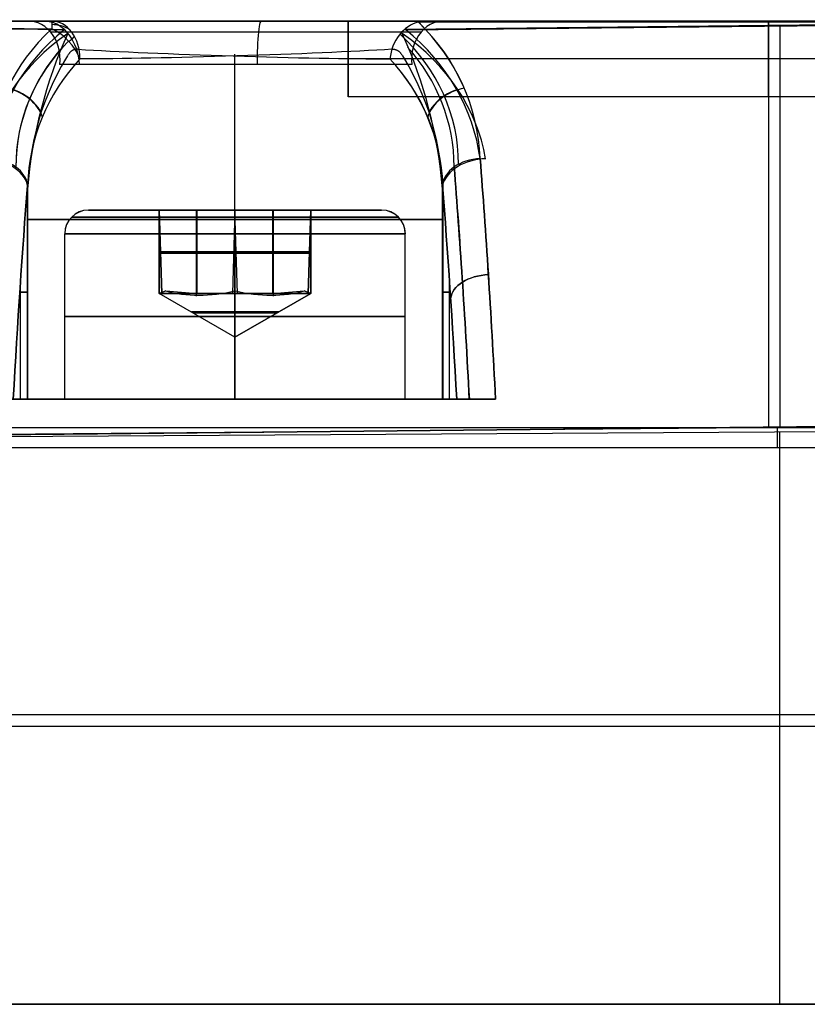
# Model space of a CAD drawing. Extents: x -33 to 118, y -45 to 98.
# Tile 15 of 28: x 69 to 80, y 43 to 56. Entities that reach past the tile are written whole.
import ezdxf

# ---------------------------------------------------------------- set-up
doc = ezdxf.new("R2010")
doc.units = 0
doc.layers.add('DEFAULT', color=7, linetype='CONTINUOUS')

msp = doc.modelspace()

# ---------------------------------------------------------------- linework, layer by layer
at = {"layer": 'DEFAULT'}
for p, q in [((70.07, 55.652, -7.315), (65.79, 55.652, -7.185)), ((70.07, 55.538, -7.423), (65.79, 55.626, -7.265)), ((65.79, 55.626, -7.265), (70.07, 55.538, -7.423)), ((65.907, 55.599, -7.343), (70.07, 55.542, -7.418)), ((84.002, 55.652, 2.727), (65.908, 55.652, 2.727)), ((66.024, 55.652, 12.559), (69.903, 55.652, 12.559)), ((69.903, 55.652, 12.559), (69.962, 55.652, 12.498)), ((69.962, 55.652, 12.498), (70.021, 55.652, 12.439)), ((70.021, 55.652, 12.439), (70.082, 55.652, 12.381)), ((70.075, 55.652, -7.295), (70.07, 55.652, -7.315)), ((70.079, 55.652, -7.275), (70.075, 55.652, -7.295)), ((70.085, 55.652, -7.256), (70.079, 55.652, -7.275)), ((70.082, 55.652, 12.381), (70.145, 55.652, 12.326)), ((70.091, 55.652, -7.237), (70.085, 55.652, -7.256)), ((70.097, 55.652, -7.219), (70.091, 55.652, -7.237)), ((70.104, 55.652, -7.201), (70.097, 55.652, -7.219)), ((70.111, 55.652, -7.184), (70.104, 55.652, -7.201)), ((70.119, 55.652, -7.167), (70.111, 55.652, -7.184)), ((70.127, 55.652, -7.151), (70.119, 55.652, -7.167)), ((70.136, 55.652, -7.135), (70.127, 55.652, -7.151)), ((70.145, 55.652, -7.119), (70.136, 55.652, -7.135)), ((70.155, 55.652, -7.104), (70.145, 55.652, -7.119)), ((70.145, 55.652, 12.326), (70.208, 55.652, 12.273)), ((70.165, 55.652, -7.089), (70.155, 55.652, -7.104)), ((70.175, 55.652, -7.075), (70.165, 55.652, -7.089)), ((70.185, 55.652, -7.061), (70.175, 55.652, -7.075)), ((70.196, 55.652, -7.047), (70.185, 55.652, -7.061)), ((70.208, 55.652, -7.033), (70.196, 55.652, -7.047)), ((70.219, 55.652, -7.02), (70.208, 55.652, -7.033)), ((70.208, 55.652, 12.273), (70.273, 55.652, 12.221)), ((70.231, 55.652, -7.007), (70.219, 55.652, -7.02)), ((70.243, 55.652, -6.995), (70.231, 55.652, -7.007)), ((70.256, 55.652, -6.982), (70.243, 55.652, -6.995)), ((70.268, 55.652, -6.97), (70.256, 55.652, -6.982)), ((70.294, 55.652, -6.947), (70.268, 55.652, -6.97)), ((70.273, 55.652, 12.221), (70.34, 55.652, 12.171)), ((70.321, 55.652, -6.924), (70.294, 55.652, -6.947)), ((70.348, 55.652, -6.902), (70.321, 55.652, -6.924)), ((70.34, 55.652, 12.171), (70.407, 55.652, 12.124)), ((70.404, 55.652, -6.859), (70.348, 55.652, -6.902)), ((70.474, 55.652, -6.808), (70.404, 55.652, -6.859)), ((70.407, 55.652, 12.124), (70.476, 55.652, 12.078)), ((70.546, 55.652, -6.759), (70.474, 55.652, -6.808)), ((70.476, 55.652, 12.078), (70.547, 55.652, 12.034)), ((70.619, 55.652, -6.712), (70.546, 55.652, -6.759)), ((70.547, 55.652, 12.034), (70.618, 55.652, 11.992)), ((70.618, 55.652, 11.992), (70.691, 55.652, 11.951)), ((70.693, 55.652, -6.666), (70.619, 55.652, -6.712)), ((70.691, 55.652, 11.951), (70.765, 55.652, 11.913)), ((70.768, 55.652, -6.623), (70.693, 55.652, -6.666)), ((70.765, 55.652, 11.913), (70.841, 55.652, 11.876)), ((70.844, 55.652, -6.582), (70.768, 55.652, -6.623)), ((70.841, 55.652, 11.876), (70.918, 55.652, 11.842)), ((70.921, 55.652, -6.543), (70.844, 55.652, -6.582)), ((70.918, 55.652, 11.842), (70.996, 55.652, 11.809)), ((70.999, 55.652, -6.506), (70.921, 55.652, -6.543)), ((70.996, 55.652, 11.809), (71.075, 55.652, 11.779)), ((71.079, 55.652, -6.471), (70.999, 55.652, -6.506)), ((71.075, 55.652, 11.779), (71.155, 55.652, 11.75)), ((71.159, 55.652, -6.438), (71.079, 55.652, -6.471)), ((71.155, 55.652, 11.75), (71.235, 55.652, 11.724)), ((71.239, 55.652, -6.407), (71.159, 55.652, -6.438)), ((71.235, 55.652, 11.724), (71.317, 55.652, 11.7)), ((71.321, 55.652, -6.378), (71.239, 55.652, -6.407)), ((71.317, 55.652, 11.7), (71.399, 55.652, 11.678)), ((71.403, 55.652, -6.351), (71.321, 55.652, -6.378)), ((71.399, 55.652, 11.678), (71.482, 55.652, 11.659)), ((71.486, 55.652, -6.327), (71.403, 55.652, -6.351)), ((71.482, 55.652, 11.659), (71.566, 55.652, 11.641)), ((71.57, 55.652, -6.305), (71.486, 55.652, -6.327)), ((71.566, 55.652, 11.641), (71.65, 55.652, 11.626)), ((71.654, 55.652, -6.285), (71.57, 55.652, -6.305)), ((71.65, 55.652, 11.626), (71.732, 55.652, 11.613)), ((71.738, 55.652, -6.267), (71.654, 55.652, -6.285)), ((71.732, 55.652, 11.613), (71.815, 55.652, 11.603)), ((71.821, 55.652, -6.252), (71.738, 55.652, -6.267)), ((71.815, 55.652, 11.603), (71.899, 55.652, 11.595)), ((71.904, 55.652, -6.239), (71.821, 55.652, -6.252)), ((71.899, 55.652, 11.595), (71.982, 55.652, 11.589)), ((71.987, 55.652, -6.228), (71.904, 55.652, -6.239)), ((71.982, 55.652, 11.589), (72.066, 55.652, 11.585)), ((72.071, 55.652, -6.22), (71.987, 55.652, -6.228)), ((72.066, 55.652, 11.585), (72.15, 55.652, 11.583)), ((72.155, 55.652, -6.213), (72.071, 55.652, -6.22)), ((72.15, 55.652, 11.583), (72.234, 55.652, 11.584)), ((72.239, 55.652, -6.209), (72.155, 55.652, -6.213)), ((72.234, 55.652, 11.584), (72.318, 55.652, 11.586)), ((72.324, 55.652, -6.207), (72.239, 55.652, -6.209)), ((72.318, 55.652, 11.586), (72.403, 55.652, 11.591)), ((72.408, 55.652, -6.207), (72.324, 55.652, -6.207)), ((72.403, 55.652, 11.591), (72.487, 55.652, 11.598)), ((72.492, 55.652, -6.209), (72.408, 55.652, -6.207)), ((72.487, 55.652, 11.598), (72.571, 55.652, 11.607)), ((72.576, 55.652, -6.213), (72.492, 55.652, -6.209)), ((72.571, 55.652, 11.607), (72.654, 55.652, 11.619)), ((72.66, 55.652, -6.22), (72.576, 55.652, -6.213)), ((72.654, 55.652, 11.619), (72.737, 55.652, 11.632)), ((72.744, 55.652, -6.229), (72.66, 55.652, -6.22)), ((72.737, 55.652, 11.632), (72.82, 55.652, 11.648)), ((72.827, 55.652, -6.24), (72.744, 55.652, -6.229)), ((72.82, 55.652, 11.648), (72.903, 55.652, 11.666)), ((72.91, 55.652, -6.253), (72.827, 55.652, -6.24)), ((72.903, 55.652, 11.666), (72.987, 55.652, 11.686)), ((72.993, 55.652, -6.268), (72.91, 55.652, -6.253)), ((72.987, 55.652, 11.686), (73.071, 55.652, 11.709)), ((73.077, 55.652, -6.286), (72.993, 55.652, -6.268)), ((73.071, 55.652, 11.709), (73.155, 55.652, 11.734)), ((73.161, 55.652, -6.306), (73.077, 55.652, -6.286)), ((73.155, 55.652, 11.734), (73.237, 55.652, 11.761)), ((73.244, 55.652, -6.328), (73.161, 55.652, -6.306)), ((73.237, 55.652, 11.761), (73.32, 55.652, 11.79)), ((73.327, 55.652, -6.353), (73.244, 55.652, -6.328)), ((73.32, 55.652, 11.79), (73.401, 55.652, 11.822)), ((73.408, 55.652, -6.38), (73.327, 55.652, -6.353)), ((73.401, 55.652, 11.822), (73.482, 55.652, 11.855)), ((73.489, 55.652, -6.408), (73.408, 55.652, -6.38)), ((73.482, 55.652, 11.855), (73.562, 55.652, 11.891)), ((73.569, 55.652, -6.439), (73.489, 55.652, -6.408)), ((73.562, 55.652, 11.891), (73.641, 55.652, 11.929)), ((73.648, 55.652, -6.472), (73.569, 55.652, -6.439)), ((73.641, 55.652, 11.929), (73.719, 55.652, 11.968)), ((73.726, 55.652, -6.508), (73.648, 55.652, -6.472)), ((73.719, 55.652, 11.968), (73.796, 55.652, 12.01)), ((73.803, 55.652, -6.545), (73.726, 55.652, -6.508)), ((73.796, 55.652, 12.01), (73.872, 55.652, 12.054)), ((73.879, 55.652, -6.584), (73.803, 55.652, -6.545)), ((84.929, 55.652, -7.104), (73.818, 55.652, -7.104)), ((73.872, 55.652, 12.054), (73.947, 55.652, 12.099)), ((73.953, 55.652, -6.624), (73.879, 55.652, -6.584)), ((73.947, 55.652, 12.099), (74.021, 55.652, 12.147)), ((74.026, 55.652, -6.667), (73.953, 55.652, -6.624)), ((74.021, 55.652, 12.147), (74.093, 55.652, 12.197)), ((74.098, 55.652, -6.711), (74.026, 55.652, -6.667)), ((74.093, 55.652, 12.197), (74.165, 55.652, 12.248)), ((74.169, 55.652, -6.757), (74.098, 55.652, -6.711)), ((74.165, 55.652, 12.248), (74.235, 55.652, 12.302)), ((74.238, 55.652, -6.806), (74.169, 55.652, -6.757)), ((74.235, 55.652, 12.302), (74.292, 55.652, 12.347)), ((74.306, 55.652, -6.856), (74.238, 55.652, -6.806)), ((74.292, 55.652, 12.347), (74.319, 55.652, 12.37)), ((74.372, 55.652, -6.907), (74.306, 55.652, -6.856)), ((74.319, 55.652, 12.37), (74.346, 55.652, 12.394)), ((74.346, 55.652, 12.394), (74.373, 55.652, 12.419)), ((74.438, 55.652, -6.961), (74.372, 55.652, -6.907)), ((74.373, 55.652, 12.419), (74.385, 55.652, 12.431)), ((74.385, 55.652, 12.431), (74.398, 55.652, 12.444)), ((74.398, 55.652, 12.444), (74.41, 55.652, 12.457)), ((74.41, 55.652, 12.457), (74.422, 55.652, 12.471)), ((74.422, 55.652, 12.471), (74.434, 55.652, 12.484)), ((74.434, 55.652, 12.484), (74.446, 55.652, 12.498)), ((74.502, 55.652, -7.016), (74.438, 55.652, -6.961)), ((74.446, 55.652, 12.498), (74.457, 55.652, 12.513)), ((74.457, 55.652, 12.513), (74.468, 55.652, 12.527)), ((74.468, 55.652, 12.527), (74.478, 55.652, 12.542)), ((74.478, 55.652, 12.542), (74.488, 55.652, 12.557)), ((74.488, 55.652, 12.557), (74.498, 55.652, 12.572)), ((74.498, 55.652, 12.572), (74.508, 55.652, 12.588)), ((74.564, 55.652, -7.074), (74.502, 55.652, -7.016)), ((74.508, 55.652, 12.588), (74.517, 55.652, 12.605)), ((74.517, 55.652, 12.605), (74.525, 55.652, 12.621)), ((74.525, 55.652, 12.621), (74.534, 55.652, 12.638)), ((74.534, 55.652, 12.638), (74.541, 55.652, 12.656)), ((74.541, 55.652, 12.656), (74.549, 55.652, 12.673)), ((74.549, 55.652, 12.673), (74.555, 55.652, 12.692)), ((74.555, 55.652, 12.692), (74.562, 55.652, 12.71)), ((74.562, 55.652, 12.71), (74.568, 55.652, 12.73)), ((74.626, 55.652, -7.133), (74.564, 55.652, -7.074)), ((74.568, 55.652, 12.73), (74.573, 55.652, 12.749)), ((74.573, 55.652, 12.749), (74.578, 55.652, 12.77)), ((74.578, 55.652, 12.77), (84.002, 55.652, 12.703)), ((84.002, 55.645, 12.737), (74.578, 55.542, 12.873)), ((74.578, 55.538, 12.877), (84.002, 55.628, 12.712)), ((84.002, 55.628, 12.712), (74.578, 55.538, 12.877)), ((74.686, 55.652, -7.194), (74.626, 55.652, -7.133)), ((74.745, 55.652, -7.256), (74.686, 55.652, -7.194)), ((84.002, 55.652, -7.248), (74.745, 55.652, -7.256)), ((74.745, 55.641, -7.287), (84.002, 55.645, -7.283)), ((74.896, 55.652, -7.256), (74.896, 55.652, 12.767)), ((66.024, 55.549, 12.863), (69.903, 55.549, 12.863)), ((70.117, 55.202, -7.632), (70.11, 55.191, -7.641)), ((70.124, 55.212, -7.622), (70.117, 55.202, -7.632)), ((70.128, 55.217, -7.618), (70.124, 55.212, -7.622)), ((70.132, 55.222, -7.613), (70.128, 55.217, -7.618)), ((70.135, 55.227, -7.608), (70.132, 55.222, -7.613)), ((70.139, 55.232, -7.603), (70.135, 55.227, -7.608)), ((70.143, 55.236, -7.598), (70.139, 55.232, -7.603)), ((70.147, 55.241, -7.592), (70.143, 55.236, -7.598)), ((70.152, 55.245, -7.587), (70.147, 55.241, -7.592)), ((70.156, 55.249, -7.582), (70.152, 55.245, -7.587)), ((70.16, 55.253, -7.576), (70.156, 55.249, -7.582)), ((70.165, 55.256, -7.57), (70.16, 55.253, -7.576)), ((70.17, 55.26, -7.564), (70.165, 55.256, -7.57)), ((70.172, 55.261, -7.561), (70.17, 55.26, -7.564)), ((70.175, 55.263, -7.558), (70.172, 55.261, -7.561)), ((70.177, 55.265, -7.555), (70.175, 55.263, -7.558)), ((70.18, 55.266, -7.552), (70.177, 55.265, -7.555)), ((70.182, 55.267, -7.549), (70.18, 55.266, -7.552)), ((70.185, 55.269, -7.546), (70.182, 55.267, -7.549)), ((70.188, 55.27, -7.542), (70.185, 55.269, -7.546)), ((70.19, 55.271, -7.539), (70.188, 55.27, -7.542)), ((70.193, 55.272, -7.535), (70.19, 55.271, -7.539)), ((70.196, 55.273, -7.532), (70.193, 55.272, -7.535)), ((70.199, 55.274, -7.529), (70.196, 55.273, -7.532)), ((70.202, 55.275, -7.525), (70.199, 55.274, -7.529)), ((70.205, 55.276, -7.521), (70.202, 55.275, -7.525)), ((70.208, 55.277, -7.518), (70.205, 55.276, -7.521)), ((70.211, 55.278, -7.514), (70.208, 55.277, -7.518)), ((70.214, 55.278, -7.51), (70.211, 55.278, -7.514)), ((70.217, 55.279, -7.507), (70.214, 55.278, -7.51)), ((70.22, 55.279, -7.503), (70.217, 55.279, -7.507)), ((70.227, 55.28, -7.495), (70.22, 55.279, -7.503)), ((70.234, 55.28, -7.486), (70.227, 55.28, -7.495)), ((70.241, 55.28, -7.478), (70.234, 55.28, -7.486)), ((70.248, 55.28, -7.469), (70.241, 55.28, -7.478)), ((72.324, 50.652, 11.977), (72.324, 55.215, 11.977)), ((72.324, 50.652, -6.523), (72.324, 55.215, -6.523)), ((74.4, 55.28, 12.924), (74.407, 55.28, 12.933)), ((74.407, 55.28, 12.933), (74.415, 55.28, 12.941)), ((74.415, 55.28, 12.941), (74.421, 55.28, 12.949)), ((74.421, 55.28, 12.949), (74.428, 55.279, 12.957)), ((74.428, 55.279, 12.957), (74.431, 55.279, 12.961)), ((74.431, 55.279, 12.961), (74.434, 55.278, 12.965)), ((74.434, 55.278, 12.965), (74.437, 55.278, 12.969)), ((74.437, 55.278, 12.969), (74.441, 55.277, 12.972)), ((74.441, 55.277, 12.972), (74.444, 55.276, 12.976)), ((74.444, 55.276, 12.976), (74.446, 55.275, 12.98)), ((74.446, 55.275, 12.98), (74.449, 55.274, 12.983)), ((74.449, 55.274, 12.983), (74.452, 55.273, 12.987)), ((74.452, 55.273, 12.987), (74.455, 55.272, 12.99)), ((74.455, 55.272, 12.99), (74.458, 55.271, 12.993)), ((74.458, 55.271, 12.993), (74.461, 55.27, 12.997)), ((74.461, 55.27, 12.997), (74.463, 55.269, 13)), ((74.463, 55.269, 13), (74.466, 55.267, 13.003)), ((74.466, 55.267, 13.003), (74.468, 55.266, 13.006)), ((74.468, 55.266, 13.006), (74.471, 55.265, 13.01)), ((74.471, 55.265, 13.01), (74.473, 55.263, 13.013)), ((74.473, 55.263, 13.013), (74.476, 55.261, 13.016)), ((74.476, 55.261, 13.016), (74.478, 55.26, 13.019)), ((74.478, 55.26, 13.019), (74.483, 55.256, 13.025)), ((74.483, 55.256, 13.025), (74.488, 55.253, 13.031)), ((74.488, 55.253, 13.031), (74.492, 55.249, 13.036)), ((74.492, 55.249, 13.036), (74.496, 55.245, 13.042)), ((74.496, 55.245, 13.042), (74.501, 55.241, 13.047)), ((74.501, 55.241, 13.047), (74.505, 55.236, 13.052)), ((74.505, 55.236, 13.052), (74.509, 55.232, 13.057)), ((74.509, 55.232, 13.057), (74.513, 55.227, 13.062)), ((74.513, 55.227, 13.062), (74.516, 55.222, 13.067)), ((74.516, 55.222, 13.067), (74.52, 55.217, 13.072)), ((74.52, 55.217, 13.072), (74.524, 55.212, 13.077)), ((74.524, 55.212, 13.077), (74.531, 55.202, 13.086)), ((74.531, 55.202, 13.086), (74.538, 55.191, 13.096)), ((70.097, 55.169, -7.659), (70.029, 55.05, -7.758)), ((70.11, 55.191, -7.641), (70.097, 55.169, -7.659)), ((84.929, 55.152, -7.604), (73.818, 55.152, -7.604)), ((84.929, 55.152, -6.604), (73.818, 55.152, -6.604)), ((74.538, 55.191, 13.096), (74.551, 55.169, 13.114)), ((74.551, 55.169, 13.114), (74.62, 55.05, 13.213)), ((70.029, 55.05, -7.758), (69.965, 54.931, -7.86)), ((74.62, 55.05, 13.213), (74.683, 54.931, 13.314)), ((69.907, 54.812, -7.962), (69.854, 54.692, -8.064)), ((69.965, 54.931, -7.86), (69.907, 54.812, -7.962)), ((74.683, 54.931, 13.314), (74.741, 54.812, 13.416)), ((74.741, 54.812, 13.416), (74.794, 54.692, 13.519)), ((69.854, 54.692, -8.064), (69.807, 54.572, -8.166)), ((74.794, 54.692, 13.519), (74.842, 54.572, 13.621)), ((69.807, 54.572, -8.166), (69.764, 54.451, -8.267)), ((84.929, 54.652, -7.104), (73.818, 54.652, -7.104)), ((74.842, 54.572, 13.621), (74.884, 54.451, 13.722)), ((69.764, 54.451, -8.267), (69.727, 54.33, -8.368)), ((74.884, 54.451, 13.722), (74.921, 54.33, 13.822)), ((69.727, 54.33, -8.368), (69.695, 54.209, -8.467)), ((74.921, 54.33, 13.822), (74.953, 54.209, 13.922)), ((69.695, 54.209, -8.467), (69.666, 54.088, -8.566)), ((74.953, 54.209, 13.922), (74.982, 54.088, 14.021)), ((69.666, 54.088, -8.566), (69.642, 53.967, -8.664)), ((74.982, 54.088, 14.021), (75.006, 53.967, 14.119)), ((69.642, 53.967, -8.664), (69.622, 53.845, -8.762)), ((75.006, 53.967, 14.119), (75.026, 53.845, 14.217)), ((69.622, 53.845, -8.762), (69.605, 53.723, -8.859)), ((75.026, 53.845, 14.217), (75.043, 53.723, 14.314)), ((69.605, 53.723, -8.859), (69.592, 53.602, -8.956)), ((75.043, 53.723, 14.314), (75.056, 53.602, 14.411)), ((69.592, 53.602, -8.956), (69.583, 53.48, -9.052)), ((75.056, 53.602, 14.411), (75.065, 53.48, 14.507)), ((69.582, 53.428, -9), (69.583, 53.48, -9.052)), ((69.583, 50.652, 14.507), (69.583, 53.48, 14.507)), ((69.583, 53.48, -9.052), (69.583, 50.652, -9.052)), ((75.066, 53.428, 14.455), (75.065, 53.48, 14.507)), ((75.065, 53.48, 14.507), (75.074, 53.48, 14.727)), ((75.065, 53.48, 14.507), (75.065, 50.652, 14.507)), ((75.065, 50.652, -9.052), (75.065, 53.48, -9.052)), ((75.074, 50.652, 14.727), (75.074, 53.48, 14.727)), ((75.074, 50.652, -9.273), (75.074, 53.48, -9.273)), ((70.387, 53.152, -9.273), (71.324, 53.152, -9.273)), ((70.387, 53.152, 14.727), (71.324, 53.152, 14.727)), ((71.324, 53.152, -9.85), (71.324, 53.152, -8.695)), ((72.324, 53.152, -10.427), (71.324, 53.152, -9.85)), ((71.324, 52.052, -8.695), (71.324, 53.152, -8.695)), ((71.324, 53.152, -8.695), (72.324, 53.152, -8.118)), ((71.324, 52.052, -9.85), (71.324, 53.152, -9.85)), ((71.324, 52.052, -9.273), (71.324, 53.152, -9.273)), ((71.324, 53.152, 14.15), (71.324, 53.152, 15.305)), ((72.324, 53.152, 13.573), (71.324, 53.152, 14.15)), ((71.324, 53.152, 14.15), (71.358, 52.052, 14.131)), ((71.358, 52.052, 15.324), (71.324, 53.152, 15.305)), ((71.324, 53.152, 15.305), (72.324, 53.152, 15.882)), ((71.324, 52.052, 14.189), (71.324, 53.152, 14.15)), ((71.324, 53.152, 15.305), (71.324, 52.052, 15.266)), ((71.324, 52.052, 14.727), (71.324, 53.152, 14.727)), ((71.816, 52.051, 13.866), (71.816, 53.152, 13.866)), ((71.816, 52.016, 15.588), (71.816, 53.152, 15.588)), ((71.824, 52.052, -8.407), (71.824, 53.152, -8.407)), ((72.324, 53.152, 15.882), (72.291, 52.052, 15.863)), ((73.324, 53.152, -9.85), (72.324, 53.152, -10.427)), ((72.324, 53.152, -10.427), (72.324, 52.052, -10.427)), ((72.324, 52.052, -8.118), (72.324, 53.152, -8.118)), ((72.324, 53.152, -8.118), (73.324, 53.152, -8.695)), ((72.324, 53.152, -7.335), (72.324, 53.152, -8.118)), ((72.324, 53.152, -10.427), (72.324, 53.152, -11.21)), ((72.324, 52.052, 13.573), (72.324, 53.152, 13.573)), ((73.324, 53.152, 14.15), (72.324, 53.152, 13.573)), ((72.358, 52.052, 15.863), (72.324, 53.152, 15.882)), ((72.324, 53.152, 15.882), (73.324, 53.152, 15.305)), ((72.324, 53.152, 16.665), (72.324, 53.152, 15.882)), ((72.324, 53.152, 13.573), (72.324, 53.152, 12.79)), ((72.824, 52.052, -10.139), (72.824, 53.152, -10.139)), ((72.824, 52.052, -8.407), (72.824, 53.152, -8.407)), ((72.832, 52.052, 13.866), (72.832, 53.152, 13.866)), ((72.832, 52.015, 15.588), (72.832, 53.152, 15.588)), ((73.291, 52.052, 14.131), (73.324, 53.152, 14.15)), ((73.324, 53.152, 15.305), (73.291, 52.052, 15.324)), ((73.324, 53.152, -8.695), (73.324, 53.152, -9.85)), ((73.324, 52.052, -9.85), (73.324, 53.152, -9.85)), ((73.324, 52.052, -8.695), (73.324, 53.152, -8.695)), ((73.324, 53.152, -9.273), (74.262, 53.152, -9.273)), ((73.324, 52.052, -9.273), (73.324, 53.152, -9.273)), ((73.324, 53.152, 15.305), (73.324, 53.152, 14.15)), ((73.324, 52.052, 15.266), (73.324, 53.152, 15.305)), ((73.324, 53.152, 14.15), (73.324, 52.052, 14.189)), ((73.324, 53.152, 14.727), (74.262, 53.152, 14.727)), ((73.324, 52.052, 14.727), (73.324, 53.152, 14.727)), ((70.074, 50.652, -9.273), (70.074, 52.84, -9.273)), ((70.074, 50.652, 14.727), (70.074, 52.84, 14.727)), ((72.324, 50.652, -11.523), (72.324, 52.84, -11.523)), ((72.324, 52.84, -7.023), (72.324, 50.652, -7.023)), ((72.324, 50.652, 12.477), (72.324, 52.84, 12.477)), ((72.324, 52.84, 16.977), (72.324, 50.652, 16.977)), ((74.574, 50.652, -9.273), (74.574, 52.84, -9.273)), ((74.574, 50.652, 14.727), (74.574, 52.84, 14.727)), ((72.324, 52.602, -8.118), (71.324, 52.602, -8.695)), ((71.324, 52.602, -8.695), (71.324, 52.602, -9.85)), ((72.324, 52.602, -10.427), (73.324, 52.602, -9.85)), ((73.324, 52.602, -8.695), (72.324, 52.602, -8.118)), ((72.324, 52.602, 13.573), (73.307, 52.602, 14.14)), ((73.324, 52.602, -9.85), (73.324, 52.602, -8.695)), ((71.324, 52.59, 15.285), (71.324, 52.59, 14.17)), ((71.341, 52.59, 14.14), (72.324, 52.59, 13.573)), ((72.307, 52.578, 15.872), (71.342, 52.578, 15.315)), ((73.307, 52.578, 15.315), (72.342, 52.578, 15.872)), ((73.324, 52.59, 14.17), (73.324, 52.59, 15.285)), ((69.489, 50.652, 15.678), (69.489, 52.201, 15.678)), ((69.489, 50.652, -10.223), (69.489, 52.201, -10.223)), ((71.324, 52.052, 14.727), (71.408, 52.086, 14.198)), ((71.408, 52.086, 15.256), (71.324, 52.052, 14.727)), ((71.408, 52.086, 14.198), (71.824, 52.052, 13.861)), ((72.324, 51.475, 14.727), (72.324, 52.086, 15.785)), ((72.824, 52.052, 13.861), (73.24, 52.086, 14.198)), ((73.24, 52.086, 14.198), (73.324, 52.052, 14.727)), ((73.324, 52.052, 14.727), (73.24, 52.086, 15.256)), ((75.159, 50.652, 15.678), (75.159, 52.201, 15.678)), ((75.159, 50.652, -10.223), (75.159, 52.201, -10.223)), ((69.48, 52.066, 15.79), (69.583, 52.066, 14.507)), ((69.583, 52.066, -9.052), (69.48, 52.066, -10.335)), ((72.324, 51.475, -9.273), (71.324, 52.052, -9.273)), ((72.324, 52.052, -8.118), (71.324, 52.052, -8.695)), ((71.324, 52.052, -8.695), (71.324, 52.052, -9.85)), ((72.324, 51.475, 14.727), (71.324, 52.052, 14.727)), ((71.324, 52.052, 15.266), (71.324, 52.052, 14.727)), ((71.324, 52.052, 14.727), (71.324, 52.052, 14.189)), ((71.358, 52.052, 14.131), (71.824, 52.052, 13.861)), ((72.291, 52.052, 15.863), (71.358, 52.052, 15.324)), ((71.824, 52.052, 13.861), (72.324, 52.052, 13.573)), ((72.074, 52.052, 13.717), (72.574, 52.052, 13.717)), ((72.324, 51.475, -9.273), (72.324, 52.052, -8.273)), ((72.324, 51.475, -9.273), (72.324, 52.052, -10.273)), ((72.324, 51.475, -9.273), (73.324, 52.052, -9.273)), ((72.324, 52.052, -10.427), (73.324, 52.052, -9.85)), ((73.324, 52.052, -8.695), (72.324, 52.052, -8.118)), ((73.324, 52.052, 14.727), (72.324, 51.475, 14.727)), ((72.324, 52.052, 13.573), (72.824, 52.052, 13.861)), ((72.324, 51.475, 14.727), (72.324, 52.052, 13.727)), ((72.324, 52.052, 13.727), (72.324, 52.052, 13.573)), ((73.291, 52.052, 15.324), (72.358, 52.052, 15.863)), ((72.824, 52.052, 13.861), (73.291, 52.052, 14.131)), ((73.324, 52.052, -9.85), (73.324, 52.052, -8.695)), ((73.324, 52.052, 14.189), (73.324, 52.052, 14.727)), ((73.324, 52.052, 14.727), (73.324, 52.052, 15.266)), ((75.065, 52.066, 14.507), (75.168, 52.066, 15.79)), ((75.168, 52.066, -10.335), (75.065, 52.066, -9.052)), ((75.767, 50.652, 17.41), (68.882, 50.652, 17.41)), ((68.882, 50.652, -11.955), (75.767, 50.652, -11.955)), ((69.395, 50.652, 16.849), (69.583, 50.652, 14.507)), ((69.583, 50.652, -9.052), (69.395, 50.652, -11.394)), ((69.568, 50.652, 14.694), (70.874, 50.652, 14.694)), ((69.568, 50.652, -9.239), (70.874, 50.652, -9.239)), ((72.324, 50.652, 11.977), (72.324, 50.652, 13.277)), ((72.324, 50.652, 16.177), (72.324, 50.652, 17.41)), ((72.324, 50.652, -11.955), (72.324, 50.652, -10.723)), ((72.324, 50.652, -7.823), (72.324, 50.652, -6.523)), ((73.774, 50.652, 14.694), (75.08, 50.652, 14.694)), ((73.774, 50.652, -9.239), (75.08, 50.652, -9.239)), ((75.065, 50.652, 14.507), (75.253, 50.652, 16.849)), ((75.253, 50.652, -11.394), (75.065, 50.652, -9.052)), ((93.023, 50.423, 17.509), (66.024, 50.148, 17.708)), ((66.024, 50.148, 17.708), (93.023, 50.423, 17.509)), ((66.024, 50.162, 17.721), (93.023, 50.398, 17.574)), ((66.024, 50.142, 17.727), (93.023, 50.305, 17.727)), ((92.963, 50.275, -12.197), (66.024, 50.275, -12.197)), ((79.524, 42.652, 17.727), (79.524, 50.224, 17.727)), ((92.963, 50.01, -12.273), (66.024, 50.01, -12.273)), ((79.524, 42.652, -12.273), (79.524, 50.01, -12.273)), ((93.024, 46.479, 17.727), (66.024, 46.479, 17.727)), ((66.024, 46.331, -12.273), (93.024, 46.331, -12.273)), ((94.324, 42.652, -17.273), (17.324, 42.652, -17.273)), ((17.324, 42.652, 22.727), (94.324, 42.652, 22.727)), ((84.324, 42.652, 2.727), (17.324, 42.652, 2.727)), ((93.024, 42.652, 17.727), (66.024, 42.652, 17.727)), ((66.024, 42.652, -12.273), (93.024, 42.652, -12.273))]:
    msp.add_line(p, q, dxfattribs=at)
at = {"layer": 'DEFAULT', "extrusion": (1, 0, 8.88178e-16)}
for centre in [(55.152, -7.104, 73.818), (55.152, -7.104, 79.373)]:
    msp.add_circle(centre, 0.5, dxfattribs=at)
at = {"layer": 'DEFAULT', "extrusion": (-0.541412, 4.70299e-15, 0.840758)}
msp.add_arc((-55.152, 65.531, -26.775), 0.5, 81.3814, 188.6186, dxfattribs=at)
at = {"layer": 'DEFAULT', "extrusion": (0, 1, 0)}
for centre, radius, start, end in [((-72.324, 14.727, 55.647), 3.325, 318.1449, 327.2202), ((-72.324, 14.727, 55.647), 3.325, 211.9264, 318.1449), ((-72.324, 14.727, 53.03), 2.75, 180, 355.4046), ((-72.324, -9.273, 53.03), 2.75, 4.5954, 180), ((-72.324, 14.727, 53.061), 2.158, 90, 270), ((-72.324, -9.273, 52.052), 1, 90, 270), ((-72.324, -9.273, 51.746), 2.25, 270, 90), ((-72.324, 14.727, 51.746), 2.25, 270, 90), ((-72.324, 14.727, 51.808), 0.577, 180, 0), ((-72.324, 14.727, 51.808), 0.577, 0, 180), ((-72.324, -9.273, 51.746), 2.25, 90, 270), ((-72.324, 14.727, 51.746), 2.25, 90, 270), ((-72.32, 14.838, 50.652), 2.757, 182.2977, 353.1069), ((-72.324, -9.273, 50.652), 2.25, 270, 90), ((-72.324, 14.727, 50.652), 2.25, 270, 90), ((-72.324, 14.727, 50.652), 1.45, 180, 0), ((-72.324, 14.727, 50.652), 1.45, 0, 180), ((-72.324, -9.273, 50.652), 2.25, 90, 270), ((-72.324, 14.727, 50.652), 2.25, 90, 270), ((-72.324, -9.273, 42.652), 1.275, 0, 180), ((-78.324, 9.227, 42.652), 1.275, 0, 180)]:
    msp.add_arc(centre, radius, start, end, dxfattribs=at)
at = {"layer": 'DEFAULT', "extrusion": (-0.667249, -3.30754e-14, 0.744834)}
msp.add_arc((-55.023, 60.316, -37.289), 0.626, 95.0169, 174.9831, dxfattribs=at)
at = {"layer": 'DEFAULT', "extrusion": (1, -1.58352e-13, -1.47125e-13)}
msp.add_arc((55.152, 12.559, 69.903), 0.5, 0, 37.5061, dxfattribs=at)
at = {"layer": 'DEFAULT', "extrusion": (-0.66725, -1.45027e-06, 0.744834)}
msp.add_arc((-55.152, 60.446, -37.289), 0.5, 89.9998, 180, dxfattribs=at)
at = {"layer": 'DEFAULT'}
for centre, radius, start, end in [((69.903, 55.152, 12.771), 0.453, 58.4474, 90), ((70.387, 52.84, -9.273), 0.313, 90, 180), ((70.387, 52.84, 14.727), 0.312, 90, 180), ((74.262, 52.84, -9.273), 0.313, 0, 90), ((74.262, 52.84, 14.727), 0.312, 360, 90)]:
    msp.add_arc(centre, radius, start, end, dxfattribs=at)
at = {"layer": 'DEFAULT', "extrusion": (0.994277, 1.09355e-13, 0.106833)}
msp.add_arc((55.152, 3.666, 73.483), 0.5, 351.3814, 98.6186, dxfattribs=at)
at = {"layer": 'DEFAULT', "extrusion": (-0.556143, 0.165699, 0.814401)}
msp.add_arc((-74.215, 41.384, -38.28), 0.494, 204.173, 284.3379, dxfattribs=at)
at = {"layer": 'DEFAULT', "extrusion": (0.528829, 5.97194e-14, 0.848728)}
msp.add_arc((55.152, -56.845, 50.747), 0.5, 351.3814, 98.6186, dxfattribs=at)
at = {"layer": 'DEFAULT', "extrusion": (0.235218, -0.685549, 0.688982)}
msp.add_arc((83.614, 12.49, -25.584), 5.441, 348.4325, 19.0596, dxfattribs=at)
at = {"layer": 'DEFAULT', "extrusion": (0.259317, -0.678746, 0.687065)}
msp.add_arc((84.46, 10.442, -23.379), 5.479, 347.0779, 17.5125, dxfattribs=at)
at = {"layer": 'DEFAULT', "extrusion": (1, 0, 8.88178e-16)}
msp.add_arc((39.683, 4.768, 79.377), 20, 301.9772, 322.9388, dxfattribs=at)
at = {"layer": 'DEFAULT', "extrusion": (1, 0, 4.44089e-16)}
msp.add_arc((39.683, 0.686, 79.524), 20, 37.2844, 58.0063, dxfattribs=at)
at = {"layer": 'DEFAULT', "extrusion": (-0.234617, -0.669208, 0.705064)}
msp.add_arc((52.117, 45.826, -58.815), 4.833, 153.0767, 186.4943, dxfattribs=at)
at = {"layer": 'DEFAULT', "extrusion": (0.21006, 0.689969, 0.692689)}
msp.add_arc((-55.275, -39.785, 61.921), 4.94, 338.0018, 10.0613, dxfattribs=at)
at = {"layer": 'DEFAULT', "extrusion": (-0.205742, -0.681723, 0.702085)}
msp.add_arc((55.697, 44.091, -57.489), 5.144, 155.0218, 186.2804, dxfattribs=at)
at = {"layer": 'DEFAULT', "extrusion": (-0.22701, -0.555118, 0.800194)}
msp.add_arc((53.586, 57.606, -52.657), 9.696, 178.3471, 194.0677, dxfattribs=at)
at = {"layer": 'DEFAULT', "extrusion": (-6.2267e-13, 1, -4.74647e-13)}
msp.add_arc((-72.324, 14.727, 55.506), 2.896, 318.1449, 327.2202, dxfattribs=at)
at = {"layer": 'DEFAULT', "extrusion": (-0.579279, -0.49629, 0.646632)}
msp.add_arc((3.597, 67.109, -59.744), 0.5, 61.0138, 127.0442, dxfattribs=at)
at = {"layer": 'DEFAULT', "extrusion": (6.42316e-15, 1, -2.07792e-14)}
msp.add_arc((-72.324, 14.727, 55.506), 2.896, 211.9264, 318.1449, dxfattribs=at)
at = {"layer": 'DEFAULT', "extrusion": (0.204975, -0.682389, 0.701662)}
msp.add_arc((83.071, 15.225, -27.789), 4.586, 348.293, 22.2396, dxfattribs=at)
at = {"layer": 'DEFAULT', "extrusion": (-0.234617, 0.669208, 0.705064)}
msp.add_arc((-84.385, -8.216, 28.724), 4.833, 173.5057, 206.9233, dxfattribs=at)
at = {"layer": 'DEFAULT', "extrusion": (-0.22701, 0.555118, 0.800194)}
msp.add_arc((-80.3, -10.523, 24.185), 9.696, 165.9323, 181.6529, dxfattribs=at)
at = {"layer": 'DEFAULT', "extrusion": (-0.205742, 0.681723, 0.702085)}
msp.add_arc((-82.782, -10.865, 31.558), 5.144, 173.7196, 204.9782, dxfattribs=at)
at = {"layer": 'DEFAULT', "extrusion": (0.212869, 0.674263, 0.707147)}
msp.add_arc((-54.503, -41.576, 61.424), 4.578, 340.1427, 12.4686, dxfattribs=at)
at = {"layer": 'DEFAULT', "extrusion": (0.707107, -0.707107, 1.07367e-12)}
msp.add_arc((88.428, 12.559, 10.431), 0.5, 32.3531, 49.6288, dxfattribs=at)
at = {"layer": 'DEFAULT', "extrusion": (-0.220359, -0.672103, 0.706909)}
msp.add_arc((53.777, 45.839, -57.968), 4.657, 162.8326, 192.7436, dxfattribs=at)
at = {"layer": 'DEFAULT', "extrusion": (0.030678, 0.999151, 0.027483)}
msp.add_arc((-70.595, -10.847, 57.183), 2.75, 40.9549, 138.1691, dxfattribs=at)
at = {"layer": 'DEFAULT', "extrusion": (-0.030678, 0.999151, -0.027483)}
msp.add_arc((-73.985, 16.177, 52.595), 2.75, 220.9549, 318.1691, dxfattribs=at)
at = {"layer": 'DEFAULT', "extrusion": (-0.220359, 0.672103, 0.706909)}
msp.add_arc((-83.672, -10.124, 29.95), 4.657, 167.2564, 197.1674, dxfattribs=at)
at = {"layer": 'DEFAULT', "extrusion": (0.220517, 0.628596, 0.745815)}
msp.add_arc((-52.363, -46.184, 59.781), 4.526, 342.091, 13.1787, dxfattribs=at)
at = {"layer": 'DEFAULT', "extrusion": (-9.85137e-13, 1, -7.30457e-13)}
msp.add_arc((-72.324, 14.727, 55.077), 2.756, 318.1449, 327.2202, dxfattribs=at)
at = {"layer": 'DEFAULT', "extrusion": (-2.02507e-16, 1, -1.62967e-14)}
msp.add_arc((-72.324, 14.727, 55.077), 2.756, 211.9264, 318.1449, dxfattribs=at)
at = {"layer": 'DEFAULT', "extrusion": (0.240418, -0.669826, 0.702518)}
msp.add_arc((83.706, 12.051, -24.287), 5.141, 347.5857, 16.6521, dxfattribs=at)
at = {"layer": 'DEFAULT', "extrusion": (0.220517, -0.628596, 0.745815)}
msp.add_arc((84.129, 14.106, -23.815), 4.526, 346.8213, 17.909, dxfattribs=at)
at = {"layer": 'DEFAULT', "extrusion": (-0.294174, -0.62798, 0.720488)}
msp.add_arc((39.7, 66.028, -44.817), 0.5, 33.031, 108.65, dxfattribs=at)
at = {"layer": 'DEFAULT', "extrusion": (0.29603, 0.627268, 0.720348)}
msp.add_arc((-39.475, -62.317, 48.847), 0.5, 224.3057, 277.5344, dxfattribs=at)
at = {"layer": 'DEFAULT', "extrusion": (-0.294174, 0.62798, 0.720488)}
msp.add_arc((-91.289, -18.036, 6.195), 0.5, 248.7701, 326.969, dxfattribs=at)
at = {"layer": 'DEFAULT', "extrusion": (0.29603, -0.627268, 0.720348)}
msp.add_arc((91.338, 21.63, -2.098), 0.5, 82.4656, 135.6943, dxfattribs=at)
at = {"layer": 'DEFAULT', "extrusion": (0.056791, 0.70555, 0.706381)}
msp.add_arc((-64.516, -47.874, 35.29), 0.568, 193.5328, 274.611, dxfattribs=at)
at = {"layer": 'DEFAULT', "extrusion": (-0.056776, -0.705561, 0.706372)}
msp.add_arc((64.572, 51.809, -31.436), 0.5, 6.4991, 93.2533, dxfattribs=at)
at = {"layer": 'DEFAULT', "extrusion": (0.056776, 0.705561, 0.706372)}
msp.add_arc((-64.572, -47.948, 35.289), 0.5, 186.4991, 273.2533, dxfattribs=at)
at = {"layer": 'DEFAULT', "extrusion": (0.056791, -0.70555, 0.706381)}
msp.add_arc((79.666, 43.536, -23.222), 0.568, 85.389, 166.4672, dxfattribs=at)
at = {"layer": 'DEFAULT', "extrusion": (0.056776, -0.705561, 0.706372)}
msp.add_arc((79.61, 43.614, -23.224), 0.5, 86.7467, 173.5009, dxfattribs=at)
at = {"layer": 'DEFAULT', "extrusion": (-0.056776, 0.705561, 0.706372)}
msp.add_arc((-79.61, -39.753, 27.077), 0.5, 266.7467, 353.5009, dxfattribs=at)
at = {"layer": 'DEFAULT', "extrusion": (0.996943, -9.4235e-11, -0.078128)}
msp.add_arc((39.642, 6.545, 74.175), 20.029, 44.8825, 56.6515, dxfattribs=at)
at = {"layer": 'DEFAULT', "extrusion": (0.996943, -7.82992e-11, 0.078128)}
msp.add_arc((39.642, -1.107, 74.601), 20.029, 303.3485, 315.1175, dxfattribs=at)
at = {"layer": 'DEFAULT', "extrusion": (0.996841, 6.42623e-06, -0.079422)}
msp.add_arc((39.639, 6.627, 73.813), 19.885, 44.9083, 56.3708, dxfattribs=at)
at = {"layer": 'DEFAULT', "extrusion": (0.996841, 6.42623e-06, 0.079422)}
msp.add_arc((39.639, -1.189, 74.246), 19.885, 303.6292, 315.0917, dxfattribs=at)
at = {"layer": 'DEFAULT', "extrusion": (0.996785, -7.81011e-12, 0.080119)}
msp.add_arc((39.639, -4.897, 70.521), 19.532, 44.8783, 55.6773, dxfattribs=at)
at = {"layer": 'DEFAULT', "extrusion": (0.996785, -7.81809e-12, -0.080119)}
msp.add_arc((39.639, 10.334, 70.084), 19.532, 304.3227, 315.1217, dxfattribs=at)
at = {"layer": 'DEFAULT', "extrusion": (0.996785, 7.86983e-12, -0.080119)}
msp.add_arc((39.639, 6.692, 73.662), 19.532, 44.8783, 55.6773, dxfattribs=at)
at = {"layer": 'DEFAULT', "extrusion": (0.996785, 1.5442e-10, 0.080119)}
msp.add_arc((39.639, -1.255, 74.099), 19.532, 304.3227, 315.1217, dxfattribs=at)
at = {"layer": 'DEFAULT', "extrusion": (-3.66732e-15, 1, 0)}
for centre, radius in [((-72.324, -9.273, 53.152), 1.938), ((-72.324, 14.727, 53.152), 1.937)]:
    msp.add_arc(centre, radius, 270, 90, dxfattribs=at)
at = {"layer": 'DEFAULT', "extrusion": (1, -3.21555e-14, -7.76302e-14)}
msp.add_arc((52.84, -7.335, 72.324), 0.313, 0, 90, dxfattribs=at)
at = {"layer": 'DEFAULT', "extrusion": (1, -3.21555e-14, 7.76302e-14)}
msp.add_arc((52.84, -11.21, 72.324), 0.312, 270, 0, dxfattribs=at)
at = {"layer": 'DEFAULT', "extrusion": (3.66732e-15, 1, 0)}
for centre in [(-72.324, -9.273, 53.152), (-72.324, 14.727, 53.152)]:
    msp.add_arc(centre, 1.937, 90, 270, dxfattribs=at)
at = {"layer": 'DEFAULT', "extrusion": (1, 1.09786e-13, 1.09786e-13)}
msp.add_arc((52.84, 16.665, 72.324), 0.312, 360, 90, dxfattribs=at)
at = {"layer": 'DEFAULT', "extrusion": (1, 1.09786e-13, -1.09786e-13)}
msp.add_arc((52.84, 12.79, 72.324), 0.312, 270, 0, dxfattribs=at)
at = {"layer": 'DEFAULT', "extrusion": (-3.29188e-15, 1, 0)}
msp.add_arc((-72.324, -9.273, 53.061), 2.158, 270, 90, dxfattribs=at)
at = {"layer": 'DEFAULT', "extrusion": (3.29188e-15, 1, 0)}
msp.add_arc((-72.324, 14.727, 53.061), 2.158, 270, 90, dxfattribs=at)
at = {"layer": 'DEFAULT', "extrusion": (1.64594e-15, 1, 1.64594e-15)}
msp.add_arc((-72.324, -9.273, 53.061), 2.158, 90, 270, dxfattribs=at)
at = {"layer": 'DEFAULT', "extrusion": (3.15797e-15, 1, 0)}
for centre in [(-72.324, -9.273, 52.84), (-72.324, 14.727, 52.84)]:
    msp.add_arc(centre, 2.25, 270, 90, dxfattribs=at)
at = {"layer": 'DEFAULT', "extrusion": (-3.15797e-15, 1, 0)}
for centre in [(-72.324, -9.273, 52.84), (-72.324, 14.727, 52.84)]:
    msp.add_arc(centre, 2.25, 90, 270, dxfattribs=at)
at = {"layer": 'DEFAULT', "extrusion": (-0.050675, 0.774944, -0.629995)}
msp.add_arc((-78.903, 41.852, 26.486), 0.5, 5.9253, 92.358, dxfattribs=at)
at = {"layer": 'DEFAULT', "extrusion": (-0.050675, 0.774944, 0.629995)}
msp.add_arc((-78.903, -37.616, 29.922), 0.5, 267.642, 354.0747, dxfattribs=at)
at = {"layer": 'DEFAULT', "extrusion": (-0.400946, 0.597469, 0.694459)}
msp.add_arc((-90.036, 7.558, 13.084), 1.997, 30.6163, 61.3459, dxfattribs=at)
at = {"layer": 'DEFAULT', "extrusion": (0.400946, 0.597469, 0.694459)}
msp.add_arc((-30.074, -48.417, 71.08), 1.997, 118.6541, 149.3837, dxfattribs=at)
at = {"layer": 'DEFAULT', "extrusion": (0, 1, -3.55271e-15)}
msp.add_arc((-72.324, -9.273, 52.052), 1, 270, 90, dxfattribs=at)
at = {"layer": 'DEFAULT', "extrusion": (-5.81935e-12, 1, 1.19384e-10)}
msp.add_arc((-72.324, 14.727, 52.052), 1, 240, 300, dxfattribs=at)
at = {"layer": 'DEFAULT', "extrusion": (0, 1, -5.58352e-15)}
for start, end in [(270, 90), (90, 270)]:
    msp.add_arc((-72.324, -9.273, 51.793), 0.551, start, end, dxfattribs=at)
at = {"layer": 'DEFAULT', "extrusion": (-1.28773e-15, 1, 1.55675e-16)}
msp.add_arc((-72.32, -9.383, 50.652), 2.757, 6.8931, 177.7023, dxfattribs=at)
at = {"layer": 'DEFAULT', "extrusion": (1.29606e-15, 1, -1.40442e-15)}
msp.add_arc((-72.324, 14.727, 50.652), 2.75, 184.5954, 355.4046, dxfattribs=at)
at = {"layer": 'DEFAULT', "extrusion": (-2.59212e-15, 1, -4.55633e-22)}
msp.add_arc((-72.324, -9.273, 50.652), 2.75, 4.5954, 175.4046, dxfattribs=at)
at = {"layer": 'DEFAULT', "extrusion": (0, 1, -4.90029e-15)}
for start, end in [(180, 0), (360, 180)]:
    msp.add_arc((-72.324, -9.273, 50.652), 1.45, start, end, dxfattribs=at)
at = {"layer": 'DEFAULT', "extrusion": (8.1575e-09, 1, 8.9224e-09)}
msp.add_arc((-75.822, 16.844, 50.652), 0.569, 0.5105, 84.3609, dxfattribs=at)
at = {"layer": 'DEFAULT', "extrusion": (2.20325e-05, 1, -2.01272e-05)}
msp.add_arc((-75.82, 16.846, 50.654), 0.567, 0.3425, 84.5288, dxfattribs=at)
at = {"layer": 'DEFAULT', "extrusion": (1.73681e-05, 1, 1.58627e-05)}
msp.add_arc((-75.82, -11.391, 50.653), 0.567, 275.4661, 359.6625, dxfattribs=at)
at = {"layer": 'DEFAULT', "extrusion": (8.1575e-09, 1, -8.92241e-09)}
msp.add_arc((-75.822, -11.389, 50.652), 0.569, 275.6252, 359.5035, dxfattribs=at)
at = {"layer": 'DEFAULT', "extrusion": (1, 0, 0)}
msp.add_arc((50.01, -11.773, 79.494), 0.5, 270, 301.9772, dxfattribs=at)
at = {"layer": 'DEFAULT', "extrusion": (0, 1, -5.57288e-15)}
msp.add_arc((-72.324, -9.273, 42.652), 1.275, 180, 360, dxfattribs=at)
at = {"layer": 'DEFAULT', "extrusion": (2.78644e-15, 1, 2.78644e-15)}
for start, end in [(180, 0), (360, 180)]:
    msp.add_arc((-72.324, 14.727, 42.652), 1.275, start, end, dxfattribs=at)
at = {"layer": 'DEFAULT', "extrusion": (0, 1, 5.57288e-15)}
msp.add_arc((-78.324, 9.227, 42.652), 1.275, 180, 0, dxfattribs=at)

doc.saveas('drawing.dxf')
